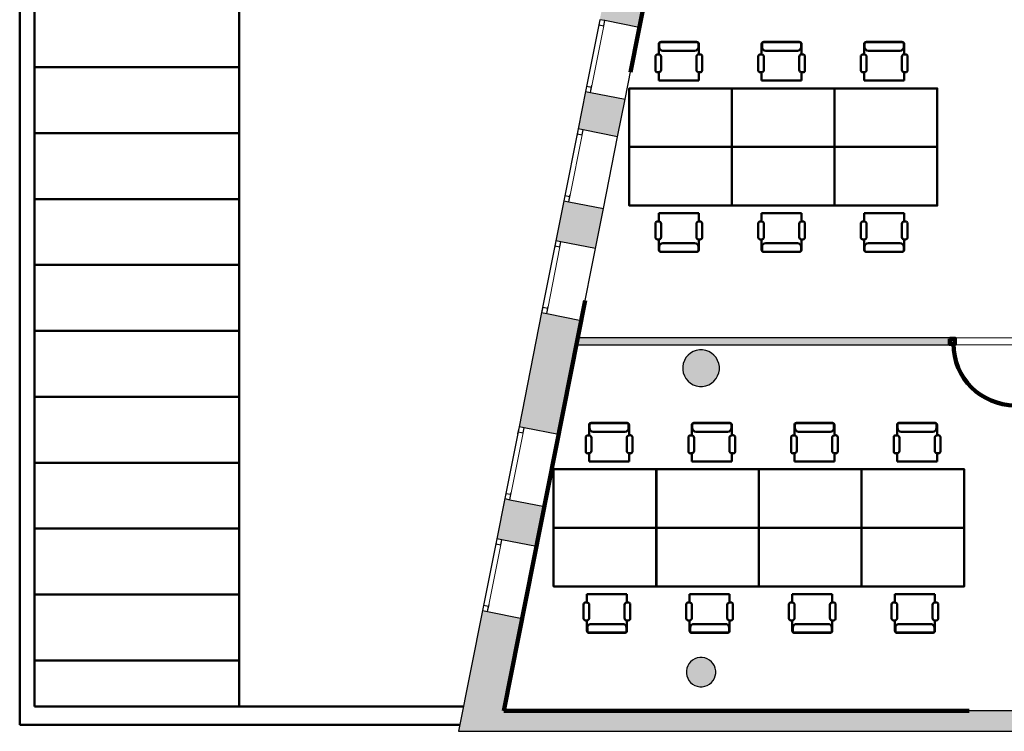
# Model space of a CAD drawing. Header units: metres. Extents: x -1 to 430, y -6 to 34.
# Tile 2 of 20: x 392 to 405, y 13 to 23. Entities that reach past the tile are written whole.
import ezdxf

# ---------------------------------------------------------------- set-up
doc = ezdxf.new("R2010")
doc.units = ezdxf.units.M
for name, pattern in [('CONTINUA', [0]), ('PUNKT', [6.35, 0, -6.35]), ('VERDECKT', [9.525, 6.35, -3.175])]:
    doc.linetypes.add(name, pattern=pattern)
for name, color, linetype, lineweight in [('3D P2 MOBLES', 7, 'CONTINUA', 25), ('3D P2 MURS', 7, 'CONTINUA', 25), ('3D P2 MURS NOUS', 7, 'CONTINUA', 25), ('3D P2 PILAR', 7, 'CONTINUA', 25), ('P2  REVESTIMENT pintat (blau fosc)', 7, 'CONTINUA', 25), ('P2 ESCALES 2D', 7, 'CONTINUA', 25), ('P2 REVESTIMENT  enguixat i pintat (lila)', 7, 'CONTINUA', 25)]:
    doc.layers.add(name, color=color, linetype=linetype, lineweight=lineweight)

# ---------------------------------------------------------------- blocks, each defined once
blk = doc.blocks.new('_CLOSEDFILLED')
at = {"color": 0, "linetype": 'ByBlock', "lineweight": -2}
blk.add_solid([(-1, 0), (0, 0), (-1, 0)], dxfattribs=at)

msp = doc.modelspace()

# ---------------------------------------------------------------- hatches: boundary and pattern name
at = {"layer": '3D P2 MURS', "linetype": 'CONTINUA', "lineweight": 18, "true_color": 0xa0a0a0, "transparency": 33554687}
for points in [[(399.606, 22.556), (400.145, 22.45), (400.457, 24.021), (399.917, 24.128)], [(399.85, 20.959), (399.951, 21.469), (399.412, 21.576), (399.311, 21.066)], [(399.008, 19.537), (399.547, 19.431), (399.656, 19.978), (399.116, 20.085)], [(399.044, 16.891), (399.353, 18.45), (398.813, 18.557), (398.505, 16.998)], [(398.202, 15.469), (398.741, 15.363), (398.85, 15.91), (398.31, 16.017)], [(398.007, 14.488), (397.681, 12.841), (398.242, 12.841), (398.547, 14.382)], [(398.242, 12.841), (423.657, 12.841), (423.716, 13.121), (398.297, 13.121)]]:
    msp.add_hatch(color=253, dxfattribs=at).paths.add_polyline_path(points)
at = {"layer": '3D P2 MURS NOUS', "linetype": 'CONTINUA', "lineweight": 18, "true_color": 0x006e00, "transparency": 33554687}
msp.add_hatch(color=96, dxfattribs=at).paths.add_polyline_path([(404.381, 18.115), (404.381, 18.215), (399.311, 18.215), (399.292, 18.115)])
at = {"layer": '3D P2 PILAR', "linetype": 'CONTINUA', "lineweight": 18, "transparency": 33554687}
for points in [[(401.009, 18.049), (400.965, 18.049), (400.922, 18.042), (400.881, 18.027), (400.843, 18.005), (400.81, 17.977), (400.782, 17.943), (400.76, 17.905), (400.745, 17.864), (400.737, 17.821), (400.737, 17.778), (400.745, 17.735), (400.76, 17.694), (400.782, 17.656), (400.81, 17.622), (400.843, 17.594), (400.881, 17.572), (400.922, 17.557), (400.965, 17.55), (401.009, 17.55), (401.052, 17.557), (401.093, 17.572), (401.131, 17.594), (401.164, 17.622), (401.192, 17.656), (401.214, 17.694), (401.229, 17.735), (401.237, 17.778), (401.237, 17.821), (401.229, 17.864), (401.214, 17.905), (401.192, 17.943), (401.164, 17.977), (401.131, 18.005), (401.093, 18.027), (401.052, 18.042)], [(401.004, 13.849), (400.97, 13.849), (400.935, 13.843), (400.902, 13.831), (400.872, 13.814), (400.845, 13.791), (400.823, 13.764), (400.805, 13.734), (400.793, 13.701), (400.787, 13.667), (400.787, 13.632), (400.793, 13.598), (400.805, 13.565), (400.823, 13.534), (400.845, 13.508), (400.872, 13.485), (400.902, 13.468), (400.935, 13.456), (400.97, 13.45), (401.004, 13.45), (401.039, 13.456), (401.072, 13.468), (401.102, 13.485), (401.129, 13.508), (401.151, 13.534), (401.169, 13.565), (401.181, 13.598), (401.187, 13.632), (401.187, 13.667), (401.181, 13.701), (401.169, 13.734), (401.151, 13.764), (401.129, 13.791), (401.102, 13.814), (401.072, 13.831), (401.039, 13.843)]]:
    msp.add_hatch(color=9, dxfattribs=at).paths.add_polyline_path(points)

# ---------------------------------------------------------------- linework, layer by layer
at = {"layer": '3D P2 MOBLES', "color": 202, "linetype": 'CONTINUA', "lineweight": 50, "transparency": 33554687}
for p, q in [((400.411, 22.082), (400.411, 22.225)), ((400.418, 22.228), (400.418, 22.183)), ((400.437, 22.25), (400.932, 22.25)), ((400.443, 22.254), (400.926, 22.254)), ((400.951, 22.228), (400.951, 22.183)), ((400.957, 22.083), (400.957, 22.225)), ((401.813, 22.082), (401.813, 22.225)), ((401.819, 22.228), (401.819, 22.183)), ((401.838, 22.25), (402.333, 22.25)), ((401.844, 22.254), (402.327, 22.254)), ((402.352, 22.228), (402.352, 22.183)), ((402.359, 22.083), (402.359, 22.225)), ((403.213, 22.082), (403.213, 22.225)), ((403.219, 22.228), (403.219, 22.183)), ((403.238, 22.25), (403.733, 22.25)), ((403.244, 22.254), (403.727, 22.254)), ((403.752, 22.228), (403.752, 22.183)), ((403.759, 22.083), (403.759, 22.225)), ((400.366, 21.864), (400.366, 22.055)), ((400.393, 22.082), (400.411, 22.082)), ((400.444, 22.05), (400.444, 21.87)), ((400.468, 22.132), (400.9, 22.132)), ((400.925, 21.87), (400.925, 22.051)), ((400.957, 22.083), (400.976, 22.083)), ((401.003, 22.056), (401.003, 21.864)), ((401.767, 21.864), (401.767, 22.055)), ((401.794, 22.082), (401.813, 22.082)), ((401.845, 22.05), (401.845, 21.87)), ((401.87, 22.132), (402.301, 22.132)), ((402.326, 21.87), (402.326, 22.051)), ((402.359, 22.083), (402.377, 22.083)), ((402.404, 22.056), (402.404, 21.864)), ((403.167, 21.864), (403.167, 22.055)), ((403.194, 22.082), (403.213, 22.082)), ((403.245, 22.05), (403.245, 21.87)), ((403.27, 22.132), (403.701, 22.132)), ((403.726, 21.87), (403.726, 22.051)), ((403.759, 22.083), (403.777, 22.083)), ((403.804, 22.056), (403.804, 21.864)), ((400.411, 21.838), (400.392, 21.838)), ((400.411, 21.724), (400.411, 21.838)), ((400.957, 21.724), (400.957, 21.838)), ((400.976, 21.838), (400.957, 21.838)), ((401.813, 21.838), (401.794, 21.838)), ((401.813, 21.724), (401.813, 21.838)), ((402.359, 21.724), (402.359, 21.838)), ((402.378, 21.838), (402.359, 21.838)), ((403.213, 21.838), (403.194, 21.838)), ((403.213, 21.724), (403.213, 21.838)), ((403.759, 21.724), (403.759, 21.838)), ((403.778, 21.838), (403.759, 21.838)), ((400.411, 21.724), (400.957, 21.724)), ((401.813, 21.724), (402.359, 21.724)), ((403.213, 21.724), (403.759, 21.724)), ((400.411, 19.915), (400.411, 19.801)), ((400.411, 19.915), (400.957, 19.915)), ((400.957, 19.915), (400.957, 19.801)), ((401.813, 19.915), (401.813, 19.801)), ((401.813, 19.915), (402.359, 19.915)), ((402.359, 19.915), (402.359, 19.801)), ((403.213, 19.915), (403.213, 19.801)), ((403.213, 19.915), (403.759, 19.915)), ((403.759, 19.915), (403.759, 19.801)), ((400.366, 19.775), (400.366, 19.584)), ((400.411, 19.801), (400.392, 19.801)), ((400.444, 19.589), (400.444, 19.769)), ((400.925, 19.769), (400.925, 19.588)), ((400.976, 19.801), (400.957, 19.801)), ((401.003, 19.583), (401.003, 19.775)), ((401.767, 19.775), (401.767, 19.584)), ((401.813, 19.801), (401.794, 19.801)), ((401.845, 19.589), (401.845, 19.769)), ((402.326, 19.769), (402.326, 19.588)), ((402.378, 19.801), (402.359, 19.801)), ((402.404, 19.583), (402.404, 19.775)), ((403.167, 19.775), (403.167, 19.584)), ((403.213, 19.801), (403.194, 19.801)), ((403.245, 19.589), (403.245, 19.769)), ((403.726, 19.769), (403.726, 19.588)), ((403.778, 19.801), (403.759, 19.801)), ((403.804, 19.583), (403.804, 19.775)), ((400.393, 19.557), (400.411, 19.557)), ((400.411, 19.557), (400.411, 19.414)), ((400.468, 19.507), (400.9, 19.507)), ((400.957, 19.556), (400.976, 19.556)), ((400.957, 19.556), (400.957, 19.414)), ((401.794, 19.557), (401.813, 19.557)), ((401.813, 19.557), (401.813, 19.414)), ((401.87, 19.507), (402.301, 19.507)), ((402.359, 19.556), (402.377, 19.556)), ((402.359, 19.556), (402.359, 19.414)), ((403.194, 19.557), (403.213, 19.557)), ((403.213, 19.557), (403.213, 19.414)), ((403.27, 19.507), (403.701, 19.507)), ((403.759, 19.556), (403.777, 19.556)), ((403.759, 19.556), (403.759, 19.414)), ((400.418, 19.411), (400.418, 19.456)), ((400.437, 19.389), (400.932, 19.389)), ((400.443, 19.385), (400.926, 19.385)), ((400.951, 19.411), (400.951, 19.456)), ((401.819, 19.411), (401.819, 19.456)), ((401.838, 19.389), (402.333, 19.389)), ((401.844, 19.385), (402.327, 19.385)), ((402.352, 19.411), (402.352, 19.456)), ((403.219, 19.411), (403.219, 19.456)), ((403.238, 19.389), (403.733, 19.389)), ((403.244, 19.385), (403.727, 19.385)), ((403.752, 19.411), (403.752, 19.456)), ((399.46, 16.881), (399.46, 17.023)), ((399.467, 17.027), (399.467, 16.982)), ((399.486, 17.049), (399.981, 17.049)), ((399.492, 17.052), (399.975, 17.052)), ((399.517, 16.931), (399.949, 16.931)), ((400, 17.027), (400, 16.982)), ((400.006, 16.882), (400.006, 17.023)), ((400.861, 16.881), (400.861, 17.023)), ((400.868, 17.027), (400.868, 16.982)), ((400.887, 17.049), (401.382, 17.049)), ((400.893, 17.052), (401.376, 17.052)), ((400.919, 16.931), (401.35, 16.931)), ((401.401, 17.027), (401.401, 16.982)), ((401.407, 16.882), (401.407, 17.023)), ((402.261, 16.881), (402.261, 17.023)), ((402.268, 17.027), (402.268, 16.982)), ((402.287, 17.049), (402.782, 17.049)), ((402.293, 17.052), (402.776, 17.052)), ((402.319, 16.931), (402.75, 16.931)), ((402.801, 17.027), (402.801, 16.982)), ((402.807, 16.882), (402.807, 17.023)), ((403.661, 16.881), (403.661, 17.023)), ((403.668, 17.027), (403.668, 16.982)), ((403.687, 17.049), (404.182, 17.049)), ((403.693, 17.052), (404.176, 17.052)), ((403.719, 16.931), (404.15, 16.931)), ((404.201, 17.027), (404.201, 16.982)), ((404.207, 16.882), (404.207, 17.023)), ((399.415, 16.662), (399.415, 16.854)), ((399.442, 16.881), (399.46, 16.881)), ((399.493, 16.848), (399.493, 16.669)), ((399.974, 16.669), (399.974, 16.849)), ((400.006, 16.882), (400.025, 16.882)), ((400.052, 16.855), (400.052, 16.662)), ((400.816, 16.662), (400.816, 16.854)), ((400.843, 16.881), (400.861, 16.881)), ((400.894, 16.848), (400.894, 16.669)), ((401.375, 16.669), (401.375, 16.849)), ((401.407, 16.882), (401.426, 16.882)), ((401.453, 16.855), (401.453, 16.662)), ((402.216, 16.662), (402.216, 16.854)), ((402.243, 16.881), (402.261, 16.881)), ((402.294, 16.848), (402.294, 16.669)), ((402.775, 16.669), (402.775, 16.849)), ((402.807, 16.882), (402.826, 16.882)), ((402.853, 16.855), (402.853, 16.662)), ((403.616, 16.662), (403.616, 16.854)), ((403.643, 16.881), (403.661, 16.881)), ((403.694, 16.848), (403.694, 16.669)), ((404.175, 16.669), (404.175, 16.849)), ((404.207, 16.882), (404.226, 16.882)), ((404.253, 16.855), (404.253, 16.662)), ((399.46, 16.636), (399.441, 16.636)), ((399.46, 16.523), (399.46, 16.636)), ((399.46, 16.523), (400.006, 16.523)), ((400.006, 16.523), (400.006, 16.636)), ((400.025, 16.636), (400.006, 16.636)), ((400.861, 16.636), (400.842, 16.636)), ((400.861, 16.523), (400.861, 16.636)), ((400.861, 16.523), (401.407, 16.523)), ((401.407, 16.523), (401.407, 16.636)), ((401.427, 16.636), (401.407, 16.636)), ((402.261, 16.636), (402.242, 16.636)), ((402.261, 16.523), (402.261, 16.636)), ((402.261, 16.523), (402.807, 16.523)), ((402.807, 16.523), (402.807, 16.636)), ((402.827, 16.636), (402.807, 16.636)), ((403.661, 16.636), (403.642, 16.636)), ((403.661, 16.523), (403.661, 16.636)), ((403.661, 16.523), (404.207, 16.523)), ((404.207, 16.523), (404.207, 16.636)), ((404.227, 16.636), (404.207, 16.636)), ((399.43, 14.713), (399.43, 14.6)), ((399.43, 14.713), (399.976, 14.713)), ((399.976, 14.713), (399.976, 14.6)), ((400.831, 14.713), (400.831, 14.6)), ((400.831, 14.713), (401.377, 14.713)), ((401.377, 14.713), (401.377, 14.6)), ((402.231, 14.713), (402.231, 14.6)), ((402.231, 14.713), (402.777, 14.713)), ((402.777, 14.713), (402.777, 14.6)), ((403.631, 14.713), (403.631, 14.6)), ((403.631, 14.713), (404.177, 14.713)), ((404.177, 14.713), (404.177, 14.6)), ((399.385, 14.574), (399.385, 14.382)), ((399.43, 14.6), (399.411, 14.6)), ((399.463, 14.388), (399.463, 14.567)), ((399.944, 14.567), (399.944, 14.387)), ((399.995, 14.6), (399.976, 14.6)), ((400.022, 14.381), (400.022, 14.574)), ((400.786, 14.574), (400.786, 14.382)), ((400.831, 14.6), (400.812, 14.6)), ((400.864, 14.388), (400.864, 14.567)), ((401.345, 14.567), (401.345, 14.387)), ((401.397, 14.6), (401.377, 14.6)), ((401.423, 14.381), (401.423, 14.574)), ((402.186, 14.574), (402.186, 14.382)), ((402.231, 14.6), (402.212, 14.6)), ((402.264, 14.388), (402.264, 14.567)), ((402.745, 14.567), (402.745, 14.387)), ((402.797, 14.6), (402.777, 14.6)), ((402.823, 14.381), (402.823, 14.574)), ((403.586, 14.574), (403.586, 14.382)), ((403.631, 14.6), (403.612, 14.6)), ((403.664, 14.388), (403.664, 14.567)), ((404.145, 14.567), (404.145, 14.387)), ((404.197, 14.6), (404.177, 14.6)), ((404.223, 14.381), (404.223, 14.574)), ((399.412, 14.355), (399.43, 14.355)), ((399.43, 14.355), (399.43, 14.213)), ((399.437, 14.209), (399.437, 14.255)), ((399.487, 14.305), (399.919, 14.305)), ((399.97, 14.209), (399.97, 14.255)), ((399.976, 14.354), (399.995, 14.354)), ((399.976, 14.354), (399.976, 14.213)), ((400.813, 14.355), (400.831, 14.355)), ((400.831, 14.355), (400.831, 14.213)), ((400.838, 14.209), (400.838, 14.255)), ((400.889, 14.305), (401.32, 14.305)), ((401.371, 14.209), (401.371, 14.255)), ((401.377, 14.354), (401.396, 14.354)), ((401.377, 14.354), (401.377, 14.213)), ((402.213, 14.355), (402.231, 14.355)), ((402.231, 14.355), (402.231, 14.213)), ((402.238, 14.209), (402.238, 14.255)), ((402.289, 14.305), (402.72, 14.305)), ((402.771, 14.209), (402.771, 14.255)), ((402.777, 14.354), (402.796, 14.354)), ((402.777, 14.354), (402.777, 14.213)), ((403.613, 14.355), (403.631, 14.355)), ((403.631, 14.355), (403.631, 14.213)), ((403.638, 14.209), (403.638, 14.255)), ((403.689, 14.305), (404.12, 14.305)), ((404.171, 14.209), (404.171, 14.255)), ((404.177, 14.354), (404.196, 14.354)), ((404.177, 14.354), (404.177, 14.213)), ((399.456, 14.188), (399.951, 14.188)), ((399.462, 14.184), (399.945, 14.184)), ((400.857, 14.188), (401.352, 14.188)), ((400.863, 14.184), (401.346, 14.184)), ((402.257, 14.188), (402.752, 14.188)), ((402.263, 14.184), (402.746, 14.184)), ((403.657, 14.188), (404.152, 14.188)), ((403.663, 14.184), (404.146, 14.184))]:
    msp.add_line(p, q, dxfattribs=at)
for points in [[(400.008, 20.819), (400.008, 21.619), (401.408, 21.619), (401.408, 20.819), (400.008, 20.819)], [(401.409, 20.819), (401.409, 21.619), (402.809, 21.619), (402.809, 20.819), (401.409, 20.819)], [(402.809, 20.819), (402.809, 21.619), (404.209, 21.619), (404.209, 20.819), (402.809, 20.819)], [(400.008, 20.819), (400.008, 20.019), (401.408, 20.019), (401.408, 20.819), (400.008, 20.819)], [(401.409, 20.819), (401.409, 20.019), (402.809, 20.019), (402.809, 20.819), (401.409, 20.819)], [(402.809, 20.819), (402.809, 20.019), (404.209, 20.019), (404.209, 20.819), (402.809, 20.819)], [(398.977, 15.618), (398.977, 16.418), (400.377, 16.418), (400.377, 15.618), (398.977, 15.618)], [(400.378, 15.618), (400.378, 16.418), (401.778, 16.418), (401.778, 15.618), (400.378, 15.618)], [(401.778, 15.618), (401.778, 16.418), (403.178, 16.418), (403.178, 15.618), (401.778, 15.618)], [(403.178, 15.618), (403.178, 16.418), (404.578, 16.418), (404.578, 15.618), (403.178, 15.618)], [(398.977, 15.618), (398.977, 14.818), (400.377, 14.818), (400.377, 15.618), (398.977, 15.618)], [(400.378, 15.618), (400.378, 14.818), (401.778, 14.818), (401.778, 15.618), (400.378, 15.618)], [(401.778, 15.618), (401.778, 14.818), (403.178, 14.818), (403.178, 15.618), (401.778, 15.618)], [(403.178, 15.618), (403.178, 14.818), (404.578, 14.818), (404.578, 15.618), (403.178, 15.618)]]:
    msp.add_lwpolyline(points, close=True, dxfattribs=at)
for centre, radius, start, end in [((400.437, 22.225), 0.0254, 90, 180), ((400.443, 22.228), 0.0254, 90, 180), ((400.468, 22.183), 0.0508, 180, 270), ((400.9, 22.183), 0.0508, 270, 0), ((400.926, 22.228), 0.0254, 0, 90), ((400.932, 22.225), 0.0254, 0, 90), ((401.838, 22.225), 0.0254, 90, 180), ((401.844, 22.228), 0.0254, 90, 180), ((401.87, 22.183), 0.0508, 180, 270), ((402.301, 22.183), 0.0508, 270, 0), ((402.327, 22.228), 0.0254, 0, 90), ((402.333, 22.225), 0.0254, 0, 90), ((403.238, 22.225), 0.0254, 90, 180), ((403.244, 22.228), 0.0254, 90, 180), ((403.27, 22.183), 0.0508, 180, 270), ((403.701, 22.183), 0.0508, 270, 0), ((403.727, 22.228), 0.0254, 0, 90), ((403.733, 22.225), 0.0254, 0, 90), ((400.393, 22.055), 0.0269, 90, 180), ((400.411, 22.05), 0.0323, 0, 90), ((400.957, 22.051), 0.0323, 90, 180), ((400.976, 22.056), 0.0269, 0, 90), ((401.794, 22.055), 0.0269, 90, 180), ((401.813, 22.05), 0.0323, 0, 90), ((402.359, 22.051), 0.0323, 90, 180), ((402.377, 22.056), 0.0269, 0, 90), ((403.194, 22.055), 0.0269, 90, 180), ((403.213, 22.05), 0.0323, 0, 90), ((403.759, 22.051), 0.0323, 90, 180), ((403.777, 22.056), 0.0269, 0, 90), ((400.392, 21.864), 0.0262, 180, 270), ((400.411, 21.87), 0.0323, 270, 0), ((400.957, 21.87), 0.0323, 180, 270), ((400.976, 21.864), 0.0262, 270, 0), ((401.794, 21.864), 0.0262, 180, 270), ((401.813, 21.87), 0.0323, 270, 0), ((402.359, 21.87), 0.0323, 180, 270), ((402.378, 21.864), 0.0262, 270, 0), ((403.194, 21.864), 0.0262, 180, 270), ((403.213, 21.87), 0.0323, 270, 0), ((403.759, 21.87), 0.0323, 180, 270), ((403.778, 21.864), 0.0262, 270, 0), ((400.392, 19.775), 0.0262, 90, 180), ((400.411, 19.769), 0.0323, 0, 90), ((400.957, 19.769), 0.0323, 90, 180), ((400.976, 19.775), 0.0262, 0, 90), ((401.794, 19.775), 0.0262, 90, 180), ((401.813, 19.769), 0.0323, 0, 90), ((402.359, 19.769), 0.0323, 90, 180), ((402.378, 19.775), 0.0262, 0, 90), ((403.194, 19.775), 0.0262, 90, 180), ((403.213, 19.769), 0.0323, 0, 90), ((403.759, 19.769), 0.0323, 90, 180), ((403.778, 19.775), 0.0262, 0, 90), ((400.393, 19.584), 0.0269, 180, 270), ((400.411, 19.589), 0.0323, 270, 0), ((400.468, 19.456), 0.0508, 90, 180), ((400.9, 19.456), 0.0508, 0, 90), ((400.957, 19.588), 0.0323, 180, 270), ((400.976, 19.583), 0.0269, 270, 0), ((401.794, 19.584), 0.0269, 180, 270), ((401.813, 19.589), 0.0323, 270, 0), ((401.87, 19.456), 0.0508, 90, 180), ((402.301, 19.456), 0.0508, 0, 90), ((402.359, 19.588), 0.0323, 180, 270), ((402.377, 19.583), 0.0269, 270, 0), ((403.194, 19.584), 0.0269, 180, 270), ((403.213, 19.589), 0.0323, 270, 0), ((403.27, 19.456), 0.0508, 90, 180), ((403.701, 19.456), 0.0508, 0, 90), ((403.759, 19.588), 0.0323, 180, 270), ((403.777, 19.583), 0.0269, 270, 0), ((400.437, 19.414), 0.0254, 180, 270), ((400.443, 19.411), 0.0254, 180, 270), ((400.926, 19.411), 0.0254, 270, 0), ((400.932, 19.414), 0.0254, 270, 0), ((401.838, 19.414), 0.0254, 180, 270), ((401.844, 19.411), 0.0254, 180, 270), ((402.327, 19.411), 0.0254, 270, 0), ((402.333, 19.414), 0.0254, 270, 0), ((403.238, 19.414), 0.0254, 180, 270), ((403.244, 19.411), 0.0254, 180, 270), ((403.727, 19.411), 0.0254, 270, 0), ((403.733, 19.414), 0.0254, 270, 0), ((399.486, 17.023), 0.0254, 90, 180), ((399.492, 17.027), 0.0254, 90, 180), ((399.517, 16.982), 0.0508, 180, 270), ((399.949, 16.982), 0.0508, 270, 0), ((399.975, 17.027), 0.0254, 0, 90), ((399.981, 17.023), 0.0254, 0, 90), ((400.887, 17.023), 0.0254, 90, 180), ((400.893, 17.027), 0.0254, 90, 180), ((400.919, 16.982), 0.0508, 180, 270), ((401.35, 16.982), 0.0508, 270, 0), ((401.376, 17.027), 0.0254, 0, 90), ((401.382, 17.023), 0.0254, 0, 90), ((402.287, 17.023), 0.0254, 90, 180), ((402.293, 17.027), 0.0254, 90, 180), ((402.319, 16.982), 0.0508, 180, 270), ((402.75, 16.982), 0.0508, 270, 0), ((402.776, 17.027), 0.0254, 0, 90), ((402.782, 17.023), 0.0254, 0, 90), ((403.687, 17.023), 0.0254, 90, 180), ((403.693, 17.027), 0.0254, 90, 180), ((403.719, 16.982), 0.0508, 180, 270), ((404.15, 16.982), 0.0508, 270, 0), ((404.176, 17.027), 0.0254, 0, 90), ((404.182, 17.023), 0.0254, 0, 90), ((399.442, 16.854), 0.0269, 90, 180), ((399.46, 16.848), 0.0323, 0, 90), ((400.006, 16.849), 0.0323, 90, 180), ((400.025, 16.855), 0.0269, 0, 90), ((400.843, 16.854), 0.0269, 90, 180), ((400.861, 16.848), 0.0323, 0, 90), ((401.407, 16.849), 0.0323, 90, 180), ((401.426, 16.855), 0.0269, 0, 90), ((402.243, 16.854), 0.0269, 90, 180), ((402.261, 16.848), 0.0323, 0, 90), ((402.807, 16.849), 0.0323, 90, 180), ((402.826, 16.855), 0.0269, 0, 90), ((403.643, 16.854), 0.0269, 90, 180), ((403.661, 16.848), 0.0323, 0, 90), ((404.207, 16.849), 0.0323, 90, 180), ((404.226, 16.855), 0.0269, 0, 90), ((399.441, 16.662), 0.0262, 180, 270), ((399.46, 16.669), 0.0323, 270, 0), ((400.006, 16.669), 0.0323, 180, 270), ((400.025, 16.662), 0.0262, 270, 0), ((400.842, 16.662), 0.0262, 180, 270), ((400.861, 16.669), 0.0323, 270, 0), ((401.407, 16.669), 0.0323, 180, 270), ((401.427, 16.662), 0.0262, 270, 0), ((402.242, 16.662), 0.0262, 180, 270), ((402.261, 16.669), 0.0323, 270, 0), ((402.807, 16.669), 0.0323, 180, 270), ((402.827, 16.662), 0.0262, 270, 0), ((403.642, 16.662), 0.0262, 180, 270), ((403.661, 16.669), 0.0323, 270, 0), ((404.207, 16.669), 0.0323, 180, 270), ((404.227, 16.662), 0.0262, 270, 0), ((399.411, 14.574), 0.0262, 90, 180), ((399.43, 14.567), 0.0323, 0, 90), ((399.976, 14.567), 0.0323, 90, 180), ((399.995, 14.574), 0.0262, 0, 90), ((400.812, 14.574), 0.0262, 90, 180), ((400.831, 14.567), 0.0323, 0, 90), ((401.377, 14.567), 0.0323, 90, 180), ((401.397, 14.574), 0.0262, 0, 90), ((402.212, 14.574), 0.0262, 90, 180), ((402.231, 14.567), 0.0323, 0, 90), ((402.777, 14.567), 0.0323, 90, 180), ((402.797, 14.574), 0.0262, 0, 90), ((403.612, 14.574), 0.0262, 90, 180), ((403.631, 14.567), 0.0323, 0, 90), ((404.177, 14.567), 0.0323, 90, 180), ((404.197, 14.574), 0.0262, 0, 90), ((399.412, 14.382), 0.0269, 180, 270), ((399.43, 14.388), 0.0323, 270, 0), ((399.976, 14.387), 0.0323, 180, 270), ((399.995, 14.381), 0.0269, 270, 0), ((400.813, 14.382), 0.0269, 180, 270), ((400.831, 14.388), 0.0323, 270, 0), ((401.377, 14.387), 0.0323, 180, 270), ((401.396, 14.381), 0.0269, 270, 0), ((402.213, 14.382), 0.0269, 180, 270), ((402.231, 14.388), 0.0323, 270, 0), ((402.777, 14.387), 0.0323, 180, 270), ((402.796, 14.381), 0.0269, 270, 0), ((403.613, 14.382), 0.0269, 180, 270), ((403.631, 14.388), 0.0323, 270, 0), ((404.177, 14.387), 0.0323, 180, 270), ((404.196, 14.381), 0.0269, 270, 0), ((399.487, 14.255), 0.0508, 90, 180), ((399.919, 14.255), 0.0508, 0, 90), ((400.889, 14.255), 0.0508, 90, 180), ((401.32, 14.255), 0.0508, 0, 90), ((402.289, 14.255), 0.0508, 90, 180), ((402.72, 14.255), 0.0508, 0, 90), ((403.689, 14.255), 0.0508, 90, 180), ((404.12, 14.255), 0.0508, 0, 90), ((399.456, 14.213), 0.0254, 180, 270), ((399.462, 14.209), 0.0254, 180, 270), ((399.945, 14.209), 0.0254, 270, 0), ((399.951, 14.213), 0.0254, 270, 0), ((400.857, 14.213), 0.0254, 180, 270), ((400.863, 14.209), 0.0254, 180, 270), ((401.346, 14.209), 0.0254, 270, 0), ((401.352, 14.213), 0.0254, 270, 0), ((402.257, 14.213), 0.0254, 180, 270), ((402.263, 14.209), 0.0254, 180, 270), ((402.746, 14.209), 0.0254, 270, 0), ((402.752, 14.213), 0.0254, 270, 0), ((403.657, 14.213), 0.0254, 180, 270), ((403.663, 14.209), 0.0254, 180, 270), ((404.146, 14.209), 0.0254, 270, 0), ((404.152, 14.213), 0.0254, 270, 0)]:
    msp.add_arc(centre, radius, start, end, dxfattribs=at)
at = {"layer": '3D P2 MURS', "color": 7, "linetype": 'CONTINUA', "lineweight": 25, "transparency": 33554687}
for p, q in [((400.145, 22.45), (400.457, 24.021)), ((399.606, 22.556), (399.412, 21.576)), ((399.675, 22.543), (399.606, 22.556)), ((400.145, 22.45), (399.675, 22.543)), ((399.951, 21.469), (400.145, 22.45)), ((399.412, 21.576), (399.311, 21.066)), ((399.412, 21.576), (399.48, 21.562)), ((399.48, 21.562), (399.951, 21.469)), ((399.85, 20.959), (399.951, 21.469)), ((399.311, 21.066), (399.116, 20.085)), ((399.379, 21.052), (399.311, 21.066)), ((399.85, 20.959), (399.379, 21.052)), ((399.656, 19.978), (399.85, 20.959)), ((399.116, 20.085), (399.008, 19.537)), ((399.116, 20.085), (399.185, 20.071)), ((399.185, 20.071), (399.656, 19.978)), ((399.547, 19.431), (399.656, 19.978)), ((399.008, 19.537), (398.813, 18.557)), ((399.076, 19.524), (399.008, 19.537)), ((399.547, 19.431), (399.076, 19.524)), ((399.353, 18.45), (399.547, 19.431)), ((398.813, 18.557), (398.505, 16.998)), ((398.813, 18.557), (398.882, 18.543)), ((398.882, 18.543), (399.353, 18.45)), ((399.044, 16.891), (399.353, 18.45)), ((398.505, 16.998), (398.31, 16.017)), ((398.573, 16.984), (398.505, 16.998)), ((399.044, 16.891), (398.573, 16.984)), ((398.85, 15.91), (399.044, 16.891)), ((398.31, 16.017), (398.202, 15.469)), ((398.31, 16.017), (398.379, 16.003)), ((398.379, 16.003), (398.85, 15.91)), ((398.741, 15.363), (398.85, 15.91)), ((398.202, 15.469), (398.007, 14.488)), ((398.27, 15.456), (398.202, 15.469)), ((398.741, 15.363), (398.27, 15.456)), ((398.547, 14.382), (398.741, 15.363)), ((398.007, 14.488), (397.681, 12.841)), ((398.007, 14.488), (398.076, 14.475)), ((398.076, 14.475), (398.547, 14.382)), ((398.297, 13.121), (398.547, 14.382)), ((423.716, 13.121), (398.297, 13.121)), ((397.681, 12.841), (398.242, 12.841)), ((398.242, 12.841), (423.657, 12.841))]:
    msp.add_line(p, q, dxfattribs=at)
at = {"layer": '3D P2 MURS', "color": 7, "linetype": 'PUNKT', "lineweight": 25, "transparency": 33554687}
for p, q in [((399.606, 22.556), (399.412, 21.576)), ((399.48, 21.562), (399.675, 22.543)), ((399.675, 22.543), (399.606, 22.556)), ((399.412, 21.576), (399.48, 21.562)), ((399.311, 21.066), (399.116, 20.085)), ((399.185, 20.071), (399.379, 21.052)), ((399.379, 21.052), (399.311, 21.066)), ((399.116, 20.085), (399.185, 20.071)), ((399.008, 19.537), (398.813, 18.557)), ((398.882, 18.543), (399.076, 19.524)), ((399.076, 19.524), (399.008, 19.537)), ((398.813, 18.557), (398.882, 18.543)), ((398.505, 16.998), (398.31, 16.017)), ((398.379, 16.003), (398.573, 16.984)), ((398.573, 16.984), (398.505, 16.998)), ((398.31, 16.017), (398.379, 16.003)), ((398.202, 15.469), (398.007, 14.488)), ((398.076, 14.475), (398.27, 15.456)), ((398.27, 15.456), (398.202, 15.469)), ((398.007, 14.488), (398.076, 14.475))]:
    msp.add_line(p, q, dxfattribs=at)
at = {"layer": '3D P2 MURS', "color": 40, "linetype": 'CONTINUA', "lineweight": 18, "transparency": 33554687}
for points in [[(399.592, 22.488), (399.425, 21.644), (399.494, 21.631), (399.661, 22.474), (399.592, 22.488)], [(399.297, 20.997), (399.13, 20.153), (399.199, 20.14), (399.366, 20.983), (399.297, 20.997)], [(398.994, 19.469), (398.827, 18.625), (398.896, 18.612), (399.063, 19.455), (398.994, 19.469)], [(398.491, 16.929), (398.324, 16.085), (398.393, 16.072), (398.56, 16.915), (398.491, 16.929)], [(398.188, 15.401), (398.021, 14.557), (398.09, 14.544), (398.257, 15.387), (398.188, 15.401)]]:
    msp.add_lwpolyline(points, close=True, dxfattribs=at)
at = {"layer": '3D P2 MURS', "color": 7, "linetype": 'CONTINUA', "lineweight": 25, "transparency": 33554687}
for points in [[(399.606, 22.556), (399.592, 22.488), (399.661, 22.474), (399.675, 22.543), (399.606, 22.556)], [(399.425, 21.644), (399.412, 21.576), (399.48, 21.562), (399.494, 21.631), (399.425, 21.644)], [(399.311, 21.066), (399.297, 20.997), (399.366, 20.983), (399.379, 21.052), (399.311, 21.066)], [(399.13, 20.153), (399.116, 20.085), (399.185, 20.071), (399.199, 20.14), (399.13, 20.153)], [(399.008, 19.537), (398.994, 19.469), (399.063, 19.455), (399.076, 19.524), (399.008, 19.537)], [(398.827, 18.625), (398.813, 18.557), (398.882, 18.543), (398.896, 18.612), (398.827, 18.625)], [(398.505, 16.998), (398.491, 16.929), (398.56, 16.915), (398.573, 16.984), (398.505, 16.998)], [(398.324, 16.085), (398.31, 16.017), (398.379, 16.003), (398.393, 16.072), (398.324, 16.085)], [(398.202, 15.469), (398.188, 15.401), (398.257, 15.387), (398.27, 15.456), (398.202, 15.469)], [(398.021, 14.557), (398.007, 14.488), (398.076, 14.475), (398.09, 14.544), (398.021, 14.557)]]:
    msp.add_lwpolyline(points, close=True, dxfattribs=at)
at = {"layer": '3D P2 MURS NOUS', "color": 7, "linetype": 'CONTINUA', "lineweight": 25, "transparency": 33554687}
for p, q in [((399.311, 18.215), (399.292, 18.115)), ((404.381, 18.215), (399.311, 18.215)), ((404.381, 18.215), (404.381, 18.115)), ((399.292, 18.115), (404.381, 18.115))]:
    msp.add_line(p, q, dxfattribs=at)
at = {"layer": '3D P2 MURS NOUS', "color": 240, "linetype": 'CONTINUA', "lineweight": 140, "transparency": 33554687}
msp.add_lwpolyline([(404.381, 18.2), (404.451, 18.2), (404.451, 18.13), (404.381, 18.13), (404.381, 18.2)], close=True, dxfattribs=at)
msp.add_arc((405.271, 18.13), 0.84, 180, 270, dxfattribs=at)
at = {"layer": '3D P2 PILAR', "color": 7, "linetype": 'CONTINUA', "lineweight": 25, "transparency": 33554687}
for p, q in [((400.843, 18.005), (400.81, 17.977)), ((400.881, 18.027), (400.843, 18.005)), ((400.922, 18.042), (400.881, 18.027)), ((400.965, 18.049), (400.922, 18.042)), ((401.009, 18.049), (400.965, 18.049)), ((401.052, 18.042), (401.009, 18.049)), ((401.093, 18.027), (401.052, 18.042)), ((401.131, 18.005), (401.093, 18.027)), ((401.164, 17.977), (401.131, 18.005)), ((400.745, 17.864), (400.737, 17.821)), ((400.76, 17.905), (400.745, 17.864)), ((400.782, 17.943), (400.76, 17.905)), ((400.81, 17.977), (400.782, 17.943)), ((401.192, 17.943), (401.164, 17.977)), ((401.214, 17.905), (401.192, 17.943)), ((401.229, 17.864), (401.214, 17.905)), ((401.237, 17.821), (401.229, 17.864)), ((400.737, 17.821), (400.737, 17.778)), ((400.737, 17.778), (400.745, 17.735)), ((400.745, 17.735), (400.76, 17.694)), ((401.214, 17.694), (401.229, 17.735)), ((401.229, 17.735), (401.237, 17.778)), ((401.237, 17.778), (401.237, 17.821)), ((400.76, 17.694), (400.782, 17.656)), ((400.782, 17.656), (400.81, 17.622)), ((400.81, 17.622), (400.843, 17.594)), ((401.131, 17.594), (401.164, 17.622)), ((401.164, 17.622), (401.192, 17.656)), ((401.192, 17.656), (401.214, 17.694)), ((400.843, 17.594), (400.881, 17.572)), ((400.881, 17.572), (400.922, 17.557)), ((400.922, 17.557), (400.965, 17.55)), ((400.965, 17.55), (401.009, 17.55)), ((401.009, 17.55), (401.052, 17.557)), ((401.052, 17.557), (401.093, 17.572)), ((401.093, 17.572), (401.131, 17.594)), ((400.935, 13.843), (400.902, 13.831)), ((400.97, 13.849), (400.935, 13.843)), ((401.004, 13.849), (400.97, 13.849)), ((401.039, 13.843), (401.004, 13.849)), ((401.072, 13.831), (401.039, 13.843)), ((400.793, 13.701), (400.787, 13.667)), ((400.805, 13.734), (400.793, 13.701)), ((400.823, 13.764), (400.805, 13.734)), ((400.845, 13.791), (400.823, 13.764)), ((400.872, 13.814), (400.845, 13.791)), ((400.902, 13.831), (400.872, 13.814)), ((401.102, 13.814), (401.072, 13.831)), ((401.129, 13.791), (401.102, 13.814)), ((401.151, 13.764), (401.129, 13.791)), ((401.169, 13.734), (401.151, 13.764)), ((401.181, 13.701), (401.169, 13.734)), ((401.187, 13.667), (401.181, 13.701)), ((400.787, 13.667), (400.787, 13.632)), ((400.787, 13.632), (400.793, 13.598)), ((400.793, 13.598), (400.805, 13.565)), ((401.169, 13.565), (401.181, 13.598)), ((401.181, 13.598), (401.187, 13.632)), ((401.187, 13.632), (401.187, 13.667)), ((400.805, 13.565), (400.823, 13.534)), ((400.823, 13.534), (400.845, 13.508)), ((400.845, 13.508), (400.872, 13.485)), ((400.872, 13.485), (400.902, 13.468)), ((400.902, 13.468), (400.935, 13.456)), ((400.935, 13.456), (400.97, 13.45)), ((400.97, 13.45), (401.004, 13.45)), ((401.004, 13.45), (401.039, 13.456)), ((401.039, 13.456), (401.072, 13.468)), ((401.072, 13.468), (401.102, 13.485)), ((401.102, 13.485), (401.129, 13.508)), ((401.129, 13.508), (401.151, 13.534)), ((401.151, 13.534), (401.169, 13.565))]:
    msp.add_line(p, q, dxfattribs=at)
at = {"layer": 'P2  REVESTIMENT pintat (blau fosc)', "color": 180, "linetype": 'CONTINUA', "lineweight": 13, "transparency": 33554687}
for p, q in [((399.311, 18.215), (404.381, 18.215)), ((399.292, 18.115), (404.381, 18.115))]:
    msp.add_line(p, q, dxfattribs=at)
at = {"layer": 'P2  REVESTIMENT pintat (blau fosc)', "color": 180, "linetype": 'VERDECKT', "lineweight": 13, "transparency": 33554687}
for p, q in [((404.381, 18.215), (405.321, 18.215)), ((404.381, 18.115), (405.321, 18.115))]:
    msp.add_line(p, q, dxfattribs=at)
at = {"layer": 'P2 ESCALES 2D', "color": 202, "lineweight": 50, "transparency": 33554687}
for p, q in [((391.693, 28.388), (391.693, 12.929)), ((391.893, 28.208), (391.893, 13.179)), ((394.686, 28.228), (394.686, 14.592)), ((394.686, 21.908), (391.893, 21.908)), ((394.686, 21.008), (391.893, 21.008)), ((394.686, 20.108), (391.893, 20.108)), ((394.686, 19.208), (391.893, 19.208)), ((394.686, 18.308), (391.893, 18.308)), ((394.686, 17.408), (391.893, 17.408)), ((394.686, 16.508), (391.893, 16.508)), ((394.686, 15.608), (391.893, 15.608)), ((394.686, 14.708), (391.893, 14.708)), ((394.686, 14.592), (394.686, 13.199)), ((394.686, 13.808), (391.893, 13.808)), ((391.893, 13.179), (397.748, 13.179)), ((391.693, 12.929), (397.699, 12.929))]:
    msp.add_line(p, q, dxfattribs=at)
at = {"layer": 'P2 REVESTIMENT  enguixat i pintat (lila)', "color": 220, "linetype": 'VERDECKT', "lineweight": 100, "transparency": 33554687}
for p, q in [((401.259, 28.068), (398.297, 13.121)), ((398.297, 13.121), (423.716, 13.121))]:
    msp.add_line(p, q, dxfattribs=at)

# ---------------------------------------------------------------- block references
at = {"layer": '3D P2 PILAR', "color": 7, "linetype": 'CONTINUA', "lineweight": 25, "transparency": 33554687, "xscale": 0.0002666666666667, "yscale": 0.0002666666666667, "zscale": 0.0002666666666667}
for p in [(400.987, 17.799), (400.987, 13.649)]:
    msp.add_blockref('_CLOSEDFILLED', p, dxfattribs=at)

doc.saveas('drawing.dxf')
